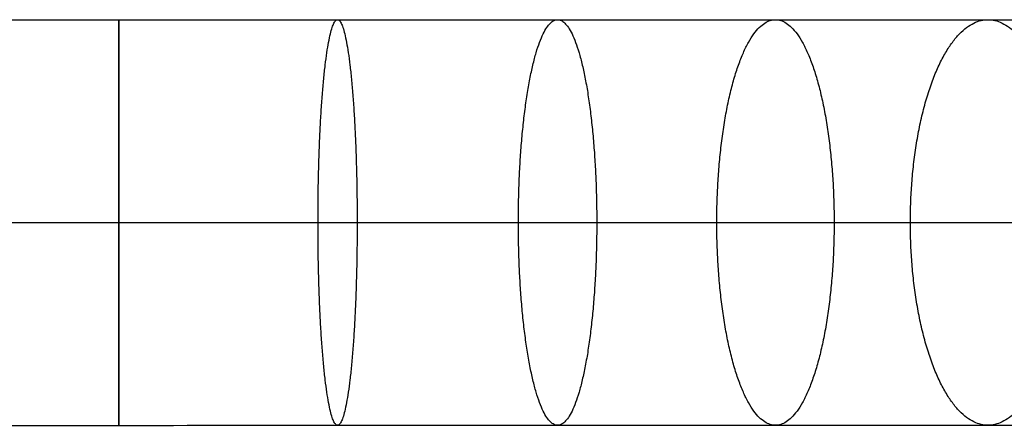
# Model space of a CAD drawing. Header units: millimetres. Extents: x -1840 to -1442, y -72 to 169.
# Tile 2 of 256: x -1767.87 to -1753.3, y 45.52 to 51.53. Entities that reach past the tile are written whole.
import ezdxf

# ---------------------------------------------------------------- set-up
doc = ezdxf.new("R2010")
doc.units = ezdxf.units.MM
doc.header["$MEASUREMENT"] = 0
doc.layers.add('12-17$4', color=7, linetype='Continuous', true_color=0x000000)

msp = doc.modelspace()

# ---------------------------------------------------------------- linework, layer by layer
at = {"layer": '12-17$4'}
for points in [[(-1839.882, 51.524, -200.961), (-1815.389, 51.524, -200.961), (-1790.895, 51.524, -200.961), (-1766.401, 51.524, -200.961)], [(-1839.882, 48.524, -197.961), (-1815.389, 48.524, -197.961), (-1790.895, 48.524, -197.961), (-1766.401, 48.524, -197.961)], [(-1839.882, 48.524, -203.961), (-1815.389, 48.524, -203.961), (-1790.895, 48.524, -203.961), (-1766.401, 48.524, -203.961)], [(-1839.882, 45.524, -200.961), (-1815.389, 45.524, -200.961), (-1790.895, 45.524, -200.961), (-1766.401, 45.524, -200.961)]]:
    msp.add_open_spline(points, degree=3, dxfattribs=at)
for points in [[(-1766.401, 51.524, -200.961), (-1765.32, 51.524, -200.961), (-1763.143, 51.525, -200.856), (-1759.888, 51.525, -200.379), (-1756.665, 51.525, -199.577), (-1753.522, 51.525, -198.455), (-1750.506, 51.525, -197.026), (-1747.66, 51.525, -195.314), (-1745.022, 51.525, -193.35), (-1743.407, 51.525, -191.885), (-1742.643, 51.525, -191.12)], [(-1766.401, 48.524, -197.961), (-1765.417, 48.524, -197.961), (-1763.434, 48.525, -197.866), (-1760.47, 48.525, -197.431), (-1757.535, 48.525, -196.701), (-1754.672, 48.525, -195.679), (-1751.925, 48.525, -194.378), (-1749.333, 48.525, -192.818), (-1746.93, 48.525, -191.03), (-1745.46, 48.525, -189.695), (-1744.764, 48.525, -188.999)], [(-1766.401, 48.524, -203.961), (-1765.224, 48.524, -203.962), (-1762.852, 48.525, -203.847), (-1759.307, 48.525, -203.328), (-1755.796, 48.525, -202.454), (-1752.372, 48.525, -201.231), (-1749.087, 48.525, -199.675), (-1745.986, 48.525, -197.81), (-1743.113, 48.525, -195.671), (-1741.354, 48.525, -194.074), (-1740.522, 48.525, -193.242)], [(-1766.401, 45.524, -200.961), (-1765.32, 45.524, -200.962), (-1763.143, 45.525, -200.856), (-1759.888, 45.525, -200.38), (-1756.665, 45.525, -199.578), (-1753.522, 45.525, -198.455), (-1750.506, 45.525, -197.026), (-1747.66, 45.525, -195.314), (-1745.021, 45.525, -193.35), (-1743.407, 45.525, -191.885), (-1742.643, 45.525, -191.12)]]:
    msp.add_open_spline(points, degree=3, knots=[0, 0, 0, 0, 3.242852, 6.533039, 9.855557, 13.19448, 16.533402, 19.85592, 23.146107, 26.388959, 26.388959, 26.388959, 26.388959], dxfattribs=at)
for points in [[(-1766.401, 51.524, -200.961), (-1766.401, 51.524, -197.961), (-1766.401, 48.524, -197.961), (-1766.401, 45.524, -197.961), (-1766.401, 45.524, -200.961), (-1766.401, 45.524, -203.961), (-1766.401, 48.524, -203.961), (-1766.401, 51.524, -203.961), (-1766.401, 51.524, -200.961)], [(-1763.164, 51.525, -200.805), (-1763.453, 51.525, -197.819), (-1763.453, 48.525, -197.819), (-1763.453, 45.525, -197.819), (-1763.164, 45.525, -200.805), (-1762.874, 45.525, -203.791), (-1762.874, 48.525, -203.791), (-1762.874, 51.525, -203.791), (-1763.164, 51.525, -200.805)], [(-1759.909, 51.525, -200.328), (-1760.489, 51.525, -197.385), (-1760.489, 48.525, -197.385), (-1760.489, 45.525, -197.385), (-1759.909, 45.525, -200.328), (-1759.33, 45.525, -203.272), (-1759.33, 48.525, -203.272), (-1759.33, 51.525, -203.272), (-1759.909, 51.525, -200.328)], [(-1756.687, 51.525, -199.526), (-1757.554, 51.525, -196.654), (-1757.554, 48.525, -196.654), (-1757.554, 45.525, -196.655), (-1756.687, 45.525, -199.526), (-1755.819, 45.525, -202.398), (-1755.819, 48.525, -202.398), (-1755.819, 51.525, -202.398), (-1756.687, 51.525, -199.526)], [(-1753.543, 51.525, -198.404), (-1754.691, 51.525, -195.632), (-1754.691, 48.525, -195.632), (-1754.691, 45.525, -195.632), (-1753.543, 45.525, -198.404), (-1752.395, 45.525, -201.176), (-1752.395, 48.525, -201.175), (-1752.395, 51.525, -201.175), (-1753.543, 51.525, -198.404)]]:
    msp.add_rational_spline(points, [1, 0.707106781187, 1, 0.707106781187, 1, 0.707106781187, 1, 0.707106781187, 1], degree=2, knots=[0, 0, 0, 4.712389, 4.712389, 9.424778, 9.424778, 14.137167, 14.137167, 18.849556, 18.849556, 18.849556], dxfattribs=at)

doc.saveas('drawing.dxf')
